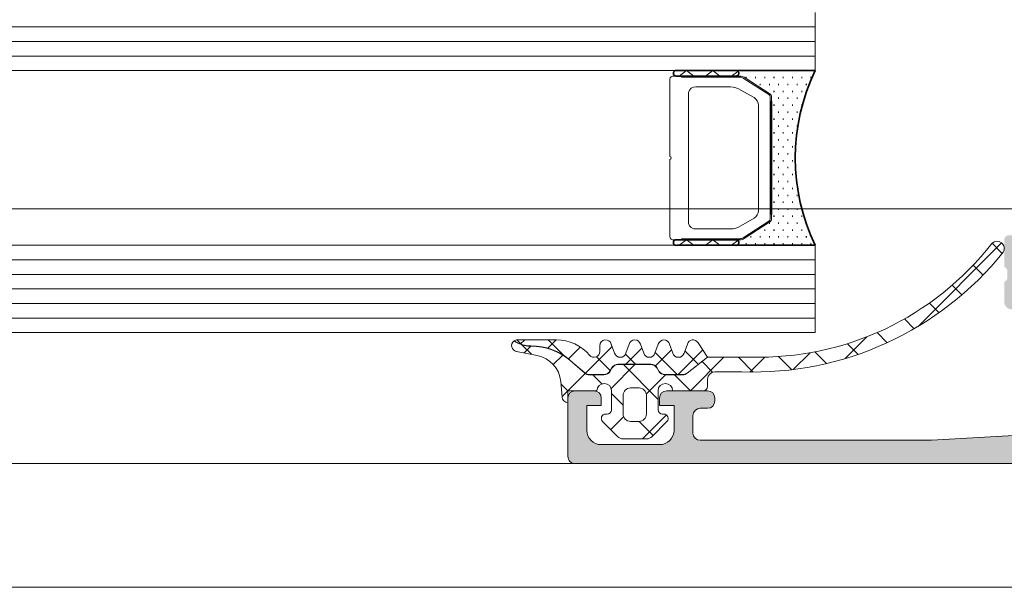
# Model space of a CAD drawing. Header units: millimetres. Extents: x -440702 to -371925, y -30726 to 14201.
# Tile 33 of 256: x -433748 to -433680, y -19826 to -19787. Entities that reach past the tile are written whole.
import ezdxf

# ---------------------------------------------------------------- set-up
doc = ezdxf.new("R2010")
doc.units = ezdxf.units.MM
doc.header["$MEASUREMENT"] = 0
for name, color, linetype, lineweight in [('New_2-0_Pen_No__30', 134, 'Continuous', 35), ('New_A-13-UKS_Pen_No__250', 7, 'Continuous', 13), ('New_A-13-UKS_Pen_No__7', 7, 'Continuous', 15), ('New_S11_Stahl_Kontur_Pen_No__250', 7, 'Continuous', 13), ('SA viimistlus_põrand_Pen_No__1', 7, 'Continuous', 13)]:
    doc.layers.add(name, color=color, linetype=linetype, lineweight=lineweight)
doc.layers.add('New_3-0_Pen_No__84', color=7, linetype='Continuous', lineweight=15, true_color=0x41c341)
doc.layers.add('SA viimistlus_põrand_Pen_No__2', color=7, linetype='Continuous', lineweight=15, true_color=0x444444)

msp = doc.modelspace()

# ---------------------------------------------------------------- hatches: boundary and pattern name
at = {"layer": 'New_A-13-UKS_Pen_No__250', "linetype": 'Continuous', "lineweight": 13}
h = msp.add_hatch(color=7, dxfattribs=at)
h.paths.add_polyline_path([(-433709.837, -19812.818), (-433709.845, -19812.905), (-433709.845, -19816.905), (-433709.839, -19816.983), (-433709.821, -19817.06), (-433709.791, -19817.132), (-433709.75, -19817.199), (-433709.699, -19817.259), (-433709.639, -19817.31), (-433709.572, -19817.351), (-433709.5, -19817.381), (-433709.423, -19817.399), (-433709.345, -19817.405), (-433640.845, -19817.405), (-433640.845, -19814.005), (-433641.945, -19812.905), (-433642.545, -19812.905), (-433642.545, -19814.605), (-433642.546, -19814.654), (-433642.55, -19814.703), (-433642.556, -19814.752), (-433642.564, -19814.8), (-433642.575, -19814.848), (-433642.588, -19814.896), (-433642.603, -19814.942), (-433642.621, -19814.988), (-433642.641, -19815.033), (-433642.663, -19815.077), (-433642.687, -19815.119), (-433642.714, -19815.161), (-433642.742, -19815.201), (-433642.772, -19815.24), (-433642.804, -19815.277), (-433642.838, -19815.312), (-433642.873, -19815.346), (-433642.911, -19815.378), (-433642.949, -19815.408), (-433642.989, -19815.437), (-433643.031, -19815.463), (-433643.074, -19815.487), (-433643.117, -19815.509), (-433643.162, -19815.529), (-433643.208, -19815.547), (-433643.255, -19815.562), (-433643.302, -19815.575), (-433643.35, -19815.586), (-433643.398, -19815.594), (-433643.447, -19815.6), (-433643.496, -19815.604), (-433643.545, -19815.605), (-433646.845, -19815.605), (-433646.894, -19815.604), (-433646.943, -19815.6), (-433646.992, -19815.594), (-433647.04, -19815.586), (-433647.088, -19815.575), (-433647.135, -19815.562), (-433647.182, -19815.547), (-433647.228, -19815.529), (-433647.273, -19815.509), (-433647.316, -19815.487), (-433647.359, -19815.463), (-433647.401, -19815.437), (-433647.441, -19815.408), (-433647.479, -19815.378), (-433647.517, -19815.346), (-433647.552, -19815.312), (-433647.586, -19815.277), (-433647.618, -19815.24), (-433647.648, -19815.201), (-433647.676, -19815.161), (-433647.703, -19815.119), (-433647.727, -19815.077), (-433647.749, -19815.033), (-433647.769, -19814.988), (-433647.787, -19814.942), (-433647.802, -19814.896), (-433647.815, -19814.848), (-433647.826, -19814.8), (-433647.834, -19814.752), (-433647.84, -19814.703), (-433647.844, -19814.654), (-433647.845, -19814.605), (-433647.845, -19807.405), (-433647.844, -19807.381), (-433647.843, -19807.356), (-433647.84, -19807.332), (-433647.835, -19807.308), (-433647.83, -19807.284), (-433647.824, -19807.26), (-433647.816, -19807.237), (-433647.807, -19807.214), (-433647.797, -19807.191), (-433647.786, -19807.17), (-433647.774, -19807.148), (-433647.761, -19807.127), (-433647.747, -19807.107), (-433647.732, -19807.088), (-433647.716, -19807.069), (-433647.699, -19807.052), (-433647.681, -19807.035), (-433647.662, -19807.019), (-433647.643, -19807.004), (-433647.623, -19806.99), (-433647.602, -19806.976), (-433647.581, -19806.964), (-433647.559, -19806.953), (-433647.536, -19806.943), (-433647.513, -19806.934), (-433647.49, -19806.927), (-433647.467, -19806.92), (-433647.443, -19806.915), (-433647.418, -19806.911), (-433647.394, -19806.908), (-433647.37, -19806.906), (-433647.345, -19806.905), (-433641.545, -19806.905), (-433641.467, -19806.899), (-433641.391, -19806.881), (-433641.318, -19806.851), (-433641.251, -19806.81), (-433641.191, -19806.759), (-433641.141, -19806.699), (-433641.1, -19806.632), (-433641.07, -19806.56), (-433641.051, -19806.483), (-433641.045, -19806.405), (-433641.045, -19804.905), (-433641.067, -19804.898), (-433641.087, -19804.889), (-433641.107, -19804.878), (-433641.127, -19804.866), (-433641.145, -19804.852), (-433641.153, -19804.845), (-433641.162, -19804.837), (-433641.169, -19804.829), (-433641.184, -19804.812), (-433641.198, -19804.793), (-433641.21, -19804.774), (-433641.22, -19804.754), (-433641.229, -19804.732), (-433641.235, -19804.711), (-433641.24, -19804.689), (-433641.244, -19804.666), (-433641.245, -19804.643), (-433641.245, -19804.167), (-433641.244, -19804.144), (-433641.24, -19804.122), (-433641.235, -19804.1), (-433641.229, -19804.078), (-433641.22, -19804.057), (-433641.21, -19804.037), (-433641.198, -19804.017), (-433641.184, -19803.999), (-433641.169, -19803.982), (-433641.162, -19803.974), (-433641.153, -19803.966), (-433641.136, -19803.951), (-433641.117, -19803.938), (-433641.098, -19803.927), (-433641.077, -19803.917), (-433641.056, -19803.909), (-433641.045, -19803.905), (-433641.045, -19802.025), (-433641.049, -19801.978), (-433641.06, -19801.933), (-433641.078, -19801.889), (-433641.102, -19801.849), (-433641.133, -19801.813), (-433641.169, -19801.783), (-433641.209, -19801.758), (-433641.252, -19801.74), (-433641.298, -19801.729), (-433641.345, -19801.725), (-433642.325, -19801.725), (-433642.372, -19801.729), (-433642.418, -19801.74), (-433642.461, -19801.758), (-433642.501, -19801.783), (-433642.537, -19801.813), (-433642.568, -19801.849), (-433642.592, -19801.889), (-433642.61, -19801.933), (-433642.621, -19801.978), (-433642.625, -19802.025), (-433642.625, -19804.791), (-433642.627, -19804.809), (-433642.632, -19804.826), (-433642.637, -19804.837), (-433642.642, -19804.847), (-433642.649, -19804.857), (-433642.656, -19804.866), (-433642.664, -19804.874), (-433642.674, -19804.882), (-433642.683, -19804.888), (-433642.694, -19804.894), (-433642.71, -19804.9), (-433642.727, -19804.904), (-433642.745, -19804.905), (-433647.045, -19804.905), (-433647.069, -19804.905), (-433647.094, -19804.903), (-433647.118, -19804.9), (-433647.142, -19804.896), (-433647.166, -19804.89), (-433647.19, -19804.884), (-433647.213, -19804.876), (-433647.236, -19804.867), (-433647.259, -19804.857), (-433647.281, -19804.846), (-433647.302, -19804.834), (-433647.323, -19804.821), (-433647.343, -19804.807), (-433647.362, -19804.792), (-433647.381, -19804.776), (-433647.398, -19804.759), (-433647.415, -19804.741), (-433647.431, -19804.723), (-433647.446, -19804.703), (-433647.461, -19804.683), (-433647.474, -19804.662), (-433647.486, -19804.641), (-433647.497, -19804.619), (-433647.507, -19804.597), (-433647.516, -19804.574), (-433647.523, -19804.551), (-433647.53, -19804.527), (-433647.535, -19804.503), (-433647.539, -19804.479), (-433647.542, -19804.454), (-433647.544, -19804.43), (-433647.545, -19804.405), (-433647.545, -19803.705), (-433646.157, -19801.301), (-433646.149, -19801.278), (-433646.145, -19801.254), (-433646.145, -19801.23), (-433646.15, -19801.206), (-433646.158, -19801.184), (-433646.171, -19801.163), (-433646.187, -19801.145), (-433646.205, -19801.129), (-433646.226, -19801.117), (-433646.249, -19801.109), (-433646.273, -19801.106), (-433646.297, -19801.106), (-433647.113, -19801.255), (-433647.893, -19801.538), (-433648.616, -19801.946), (-433649.261, -19802.467), (-433649.811, -19803.088), (-433650.251, -19803.791), (-433650.569, -19804.558), (-433650.575, -19804.576), (-433650.582, -19804.595), (-433650.59, -19804.613), (-433650.599, -19804.631), (-433650.608, -19804.648), (-433650.618, -19804.665), (-433650.628, -19804.682), (-433650.639, -19804.698), (-433650.651, -19804.714), (-433650.664, -19804.729), (-433650.677, -19804.744), (-433650.69, -19804.758), (-433650.705, -19804.772), (-433650.719, -19804.785), (-433650.734, -19804.797), (-433650.75, -19804.809), (-433650.766, -19804.821), (-433650.783, -19804.831), (-433650.8, -19804.841), (-433650.817, -19804.85), (-433650.835, -19804.859), (-433650.853, -19804.867), (-433650.871, -19804.874), (-433650.89, -19804.881), (-433650.909, -19804.886), (-433650.928, -19804.891), (-433650.947, -19804.896), (-433650.966, -19804.899), (-433650.986, -19804.902), (-433651.006, -19804.904), (-433651.025, -19804.905), (-433651.045, -19804.905), (-433669.845, -19804.905), (-433669.865, -19804.905), (-433669.885, -19804.904), (-433669.904, -19804.902), (-433669.924, -19804.899), (-433669.943, -19804.896), (-433669.962, -19804.891), (-433669.981, -19804.886), (-433670, -19804.881), (-433670.019, -19804.874), (-433670.037, -19804.867), (-433670.055, -19804.859), (-433670.073, -19804.851), (-433670.09, -19804.841), (-433670.107, -19804.831), (-433670.124, -19804.821), (-433670.14, -19804.809), (-433670.156, -19804.797), (-433670.171, -19804.785), (-433670.185, -19804.772), (-433670.2, -19804.758), (-433670.213, -19804.744), (-433670.226, -19804.729), (-433670.239, -19804.714), (-433670.251, -19804.698), (-433670.262, -19804.682), (-433670.272, -19804.665), (-433670.282, -19804.648), (-433670.292, -19804.631), (-433670.3, -19804.613), (-433670.308, -19804.595), (-433670.315, -19804.577), (-433670.321, -19804.558), (-433670.639, -19803.791), (-433671.08, -19803.088), (-433671.63, -19802.467), (-433672.276, -19801.945), (-433672.999, -19801.538), (-433673.78, -19801.256), (-433674.596, -19801.107), (-433674.618, -19801.107), (-433674.64, -19801.11), (-433674.661, -19801.116), (-433674.681, -19801.126), (-433674.699, -19801.139), (-433674.714, -19801.155), (-433674.727, -19801.173), (-433674.737, -19801.193), (-433674.743, -19801.214), (-433674.746, -19801.236), (-433674.745, -19801.258), (-433674.741, -19801.28), (-433674.733, -19801.301), (-433673.345, -19803.705), (-433673.345, -19804.405), (-433673.346, -19804.43), (-433673.348, -19804.454), (-433673.351, -19804.479), (-433673.355, -19804.503), (-433673.36, -19804.527), (-433673.367, -19804.551), (-433673.374, -19804.574), (-433673.383, -19804.597), (-433673.393, -19804.619), (-433673.404, -19804.641), (-433673.416, -19804.662), (-433673.429, -19804.683), (-433673.444, -19804.703), (-433673.459, -19804.723), (-433673.475, -19804.741), (-433673.492, -19804.759), (-433673.509, -19804.776), (-433673.528, -19804.792), (-433673.547, -19804.807), (-433673.567, -19804.821), (-433673.588, -19804.834), (-433673.609, -19804.846), (-433673.631, -19804.857), (-433673.654, -19804.867), (-433673.677, -19804.876), (-433673.7, -19804.884), (-433673.724, -19804.89), (-433673.748, -19804.896), (-433673.772, -19804.9), (-433673.796, -19804.903), (-433673.821, -19804.905), (-433673.845, -19804.905), (-433678.151, -19804.905), (-433678.168, -19804.903), (-433678.185, -19804.898), (-433678.196, -19804.894), (-433678.207, -19804.888), (-433678.217, -19804.882), (-433678.226, -19804.874), (-433678.234, -19804.866), (-433678.241, -19804.857), (-433678.248, -19804.847), (-433678.254, -19804.837), (-433678.26, -19804.82), (-433678.264, -19804.803), (-433678.265, -19804.785), (-433678.265, -19802.025), (-433678.269, -19801.978), (-433678.28, -19801.933), (-433678.298, -19801.889), (-433678.322, -19801.849), (-433678.353, -19801.813), (-433678.389, -19801.783), (-433678.429, -19801.758), (-433678.472, -19801.74), (-433678.518, -19801.729), (-433678.565, -19801.725), (-433679.545, -19801.725), (-433679.592, -19801.729), (-433679.638, -19801.74), (-433679.681, -19801.758), (-433679.721, -19801.783), (-433679.757, -19801.813), (-433679.788, -19801.849), (-433679.812, -19801.889), (-433679.83, -19801.933), (-433679.841, -19801.978), (-433679.845, -19802.025), (-433679.845, -19803.905), (-433679.824, -19803.913), (-433679.803, -19803.922), (-433679.783, -19803.932), (-433679.763, -19803.945), (-433679.745, -19803.958), (-433679.729, -19803.974), (-433679.721, -19803.982), (-433679.706, -19803.999), (-433679.692, -19804.017), (-433679.68, -19804.037), (-433679.67, -19804.057), (-433679.662, -19804.078), (-433679.655, -19804.1), (-433679.65, -19804.122), (-433679.646, -19804.144), (-433679.645, -19804.167), (-433679.645, -19804.643), (-433679.646, -19804.666), (-433679.65, -19804.689), (-433679.655, -19804.711), (-433679.662, -19804.732), (-433679.67, -19804.754), (-433679.68, -19804.774), (-433679.692, -19804.793), (-433679.706, -19804.812), (-433679.721, -19804.829), (-433679.729, -19804.837), (-433679.737, -19804.845), (-433679.754, -19804.859), (-433679.773, -19804.872), (-433679.793, -19804.884), (-433679.813, -19804.894), (-433679.834, -19804.902), (-433679.845, -19804.905), (-433679.845, -19806.305), (-433679.839, -19806.383), (-433679.821, -19806.46), (-433679.791, -19806.532), (-433679.75, -19806.599), (-433679.699, -19806.659), (-433679.639, -19806.71), (-433679.572, -19806.751), (-433679.5, -19806.781), (-433679.423, -19806.799), (-433679.345, -19806.805), (-433678.345, -19806.805), (-433678.321, -19806.806), (-433678.296, -19806.808), (-433678.272, -19806.811), (-433678.247, -19806.815), (-433678.224, -19806.82), (-433678.2, -19806.827), (-433678.177, -19806.834), (-433678.154, -19806.843), (-433678.131, -19806.853), (-433678.109, -19806.864), (-433678.088, -19806.876), (-433678.067, -19806.89), (-433678.047, -19806.904), (-433678.028, -19806.919), (-433678.009, -19806.935), (-433677.991, -19806.952), (-433677.975, -19806.969), (-433677.959, -19806.988), (-433677.943, -19807.007), (-433677.929, -19807.027), (-433677.916, -19807.048), (-433677.904, -19807.07), (-433677.893, -19807.091), (-433677.883, -19807.114), (-433677.874, -19807.137), (-433677.867, -19807.16), (-433677.86, -19807.184), (-433677.855, -19807.208), (-433677.85, -19807.232), (-433677.847, -19807.256), (-433677.846, -19807.281), (-433677.845, -19807.305), (-433677.845, -19814.461), (-433677.846, -19814.508), (-433677.85, -19814.555), (-433677.855, -19814.602), (-433677.863, -19814.649), (-433677.873, -19814.695), (-433677.885, -19814.741), (-433677.899, -19814.786), (-433677.916, -19814.83), (-433677.934, -19814.874), (-433677.955, -19814.916), (-433677.977, -19814.958), (-433678.002, -19814.998), (-433678.028, -19815.038), (-433678.056, -19815.076), (-433678.086, -19815.112), (-433678.118, -19815.147), (-433678.151, -19815.181), (-433678.186, -19815.213), (-433678.222, -19815.243), (-433678.26, -19815.272), (-433678.299, -19815.299), (-433678.339, -19815.324), (-433678.381, -19815.346), (-433678.423, -19815.367), (-433678.467, -19815.386), (-433678.511, -19815.403), (-433678.556, -19815.418), (-433678.601, -19815.431), (-433678.647, -19815.441), (-433678.694, -19815.449), (-433678.741, -19815.455), (-433678.788, -19815.459), (-433684.845, -19815.805), (-433700.745, -19815.805), (-433700.77, -19815.805), (-433700.794, -19815.803), (-433700.818, -19815.8), (-433700.843, -19815.796), (-433700.867, -19815.79), (-433700.89, -19815.784), (-433700.913, -19815.776), (-433700.936, -19815.767), (-433700.959, -19815.757), (-433700.981, -19815.746), (-433701.002, -19815.734), (-433701.023, -19815.721), (-433701.043, -19815.707), (-433701.062, -19815.692), (-433701.081, -19815.676), (-433701.099, -19815.659), (-433701.116, -19815.641), (-433701.132, -19815.622), (-433701.147, -19815.603), (-433701.161, -19815.583), (-433701.174, -19815.562), (-433701.186, -19815.541), (-433701.197, -19815.519), (-433701.207, -19815.497), (-433701.216, -19815.474), (-433701.223, -19815.45), (-433701.23, -19815.427), (-433701.235, -19815.403), (-433701.24, -19815.379), (-433701.243, -19815.354), (-433701.244, -19815.33), (-433701.245, -19815.305), (-433701.245, -19814.105), (-433701.244, -19814.081), (-433701.243, -19814.056), (-433701.24, -19814.032), (-433701.235, -19814.008), (-433701.23, -19813.984), (-433701.223, -19813.96), (-433701.216, -19813.937), (-433701.207, -19813.914), (-433701.197, -19813.891), (-433701.186, -19813.87), (-433701.174, -19813.848), (-433701.161, -19813.827), (-433701.147, -19813.807), (-433701.132, -19813.788), (-433701.116, -19813.769), (-433701.099, -19813.752), (-433701.081, -19813.735), (-433701.062, -19813.719), (-433701.043, -19813.704), (-433701.023, -19813.69), (-433701.002, -19813.676), (-433700.981, -19813.664), (-433700.959, -19813.653), (-433700.936, -19813.643), (-433700.913, -19813.634), (-433700.89, -19813.627), (-433700.867, -19813.62), (-433700.843, -19813.615), (-433700.818, -19813.611), (-433700.794, -19813.608), (-433700.77, -19813.606), (-433700.745, -19813.605), (-433700.245, -19813.605), (-433700.167, -19813.599), (-433700.091, -19813.581), (-433700.018, -19813.551), (-433699.951, -19813.51), (-433699.891, -19813.459), (-433699.841, -19813.399), (-433699.8, -19813.332), (-433699.769, -19813.26), (-433699.751, -19813.183), (-433699.745, -19813.105), (-433699.745, -19812.905), (-433699.753, -19812.818), (-433699.775, -19812.734), (-433699.812, -19812.655), (-433699.862, -19812.584), (-433699.924, -19812.522), (-433699.995, -19812.472), (-433700.074, -19812.435), (-433700.158, -19812.413), (-433700.245, -19812.405), (-433703.045, -19812.405), (-433703.123, -19812.411), (-433703.2, -19812.43), (-433703.272, -19812.46), (-433703.339, -19812.501), (-433703.399, -19812.552), (-433703.45, -19812.611), (-433703.491, -19812.678), (-433703.521, -19812.751), (-433703.539, -19812.827), (-433703.545, -19812.905), (-433703.545, -19813.405), (-433702.545, -19813.405), (-433702.545, -19815.105), (-433702.546, -19815.154), (-433702.55, -19815.203), (-433702.556, -19815.252), (-433702.564, -19815.3), (-433702.575, -19815.348), (-433702.588, -19815.396), (-433702.603, -19815.442), (-433702.621, -19815.488), (-433702.641, -19815.533), (-433702.663, -19815.577), (-433702.687, -19815.619), (-433702.714, -19815.661), (-433702.742, -19815.701), (-433702.772, -19815.74), (-433702.804, -19815.777), (-433702.838, -19815.812), (-433702.873, -19815.846), (-433702.911, -19815.878), (-433702.949, -19815.908), (-433702.989, -19815.937), (-433703.031, -19815.963), (-433703.074, -19815.987), (-433703.117, -19816.009), (-433703.162, -19816.029), (-433703.208, -19816.047), (-433703.255, -19816.062), (-433703.302, -19816.075), (-433703.35, -19816.086), (-433703.398, -19816.094), (-433703.447, -19816.1), (-433703.496, -19816.104), (-433703.545, -19816.105), (-433707.545, -19816.105), (-433707.594, -19816.104), (-433707.643, -19816.1), (-433707.692, -19816.094), (-433707.74, -19816.086), (-433707.788, -19816.075), (-433707.835, -19816.062), (-433707.882, -19816.047), (-433707.928, -19816.029), (-433707.973, -19816.009), (-433708.016, -19815.987), (-433708.059, -19815.963), (-433708.101, -19815.937), (-433708.141, -19815.908), (-433708.179, -19815.878), (-433708.217, -19815.846), (-433708.252, -19815.812), (-433708.286, -19815.777), (-433708.318, -19815.74), (-433708.348, -19815.701), (-433708.377, -19815.661), (-433708.403, -19815.619), (-433708.427, -19815.577), (-433708.449, -19815.533), (-433708.469, -19815.488), (-433708.487, -19815.442), (-433708.502, -19815.395), (-433708.515, -19815.348), (-433708.526, -19815.3), (-433708.534, -19815.252), (-433708.54, -19815.203), (-433708.544, -19815.154), (-433708.545, -19815.105), (-433708.545, -19813.405), (-433707.545, -19813.405), (-433707.545, -19812.905), (-433707.551, -19812.827), (-433707.57, -19812.751), (-433707.6, -19812.678), (-433707.641, -19812.611), (-433707.691, -19812.552), (-433707.751, -19812.501), (-433707.818, -19812.46), (-433707.89, -19812.43), (-433707.967, -19812.411), (-433708.045, -19812.405), (-433709.345, -19812.405), (-433709.432, -19812.413), (-433709.516, -19812.435), (-433709.595, -19812.472), (-433709.666, -19812.522), (-433709.728, -19812.584), (-433709.778, -19812.655), (-433709.815, -19812.734)])
h.paths.add_polyline_path([(-433676.445, -19815.305), (-433676.445, -19807.105), (-433676.444, -19807.081), (-433676.443, -19807.056), (-433676.44, -19807.032), (-433676.435, -19807.008), (-433676.43, -19806.984), (-433676.424, -19806.96), (-433676.416, -19806.937), (-433676.407, -19806.914), (-433676.397, -19806.891), (-433676.386, -19806.87), (-433676.374, -19806.848), (-433676.361, -19806.827), (-433676.347, -19806.807), (-433676.332, -19806.788), (-433676.316, -19806.769), (-433676.299, -19806.752), (-433676.281, -19806.735), (-433676.262, -19806.719), (-433676.243, -19806.704), (-433676.223, -19806.69), (-433676.202, -19806.676), (-433676.181, -19806.664), (-433676.159, -19806.653), (-433676.136, -19806.643), (-433676.113, -19806.634), (-433676.09, -19806.627), (-433676.067, -19806.62), (-433676.043, -19806.615), (-433676.018, -19806.611), (-433675.994, -19806.608), (-433675.97, -19806.606), (-433675.945, -19806.605), (-433649.745, -19806.605), (-433649.721, -19806.606), (-433649.696, -19806.608), (-433649.672, -19806.611), (-433649.647, -19806.615), (-433649.624, -19806.62), (-433649.6, -19806.627), (-433649.577, -19806.634), (-433649.554, -19806.643), (-433649.531, -19806.653), (-433649.509, -19806.664), (-433649.488, -19806.676), (-433649.467, -19806.69), (-433649.447, -19806.704), (-433649.428, -19806.719), (-433649.409, -19806.735), (-433649.391, -19806.752), (-433649.375, -19806.769), (-433649.359, -19806.788), (-433649.343, -19806.807), (-433649.329, -19806.827), (-433649.316, -19806.848), (-433649.304, -19806.87), (-433649.293, -19806.891), (-433649.283, -19806.914), (-433649.274, -19806.937), (-433649.267, -19806.96), (-433649.26, -19806.984), (-433649.255, -19807.008), (-433649.25, -19807.032), (-433649.247, -19807.056), (-433649.246, -19807.081), (-433649.245, -19807.105), (-433649.245, -19815.305), (-433649.246, -19815.33), (-433649.247, -19815.354), (-433649.25, -19815.379), (-433649.255, -19815.403), (-433649.26, -19815.427), (-433649.267, -19815.45), (-433649.274, -19815.474), (-433649.283, -19815.497), (-433649.293, -19815.519), (-433649.304, -19815.541), (-433649.316, -19815.562), (-433649.329, -19815.583), (-433649.343, -19815.603), (-433649.359, -19815.622), (-433649.375, -19815.641), (-433649.391, -19815.659), (-433649.409, -19815.676), (-433649.428, -19815.692), (-433649.447, -19815.707), (-433649.467, -19815.721), (-433649.488, -19815.734), (-433649.509, -19815.746), (-433649.531, -19815.757), (-433649.554, -19815.767), (-433649.577, -19815.776), (-433649.6, -19815.784), (-433649.624, -19815.79), (-433649.647, -19815.796), (-433649.672, -19815.8), (-433649.696, -19815.803), (-433649.721, -19815.805), (-433649.745, -19815.805), (-433675.945, -19815.805), (-433675.97, -19815.805), (-433675.994, -19815.803), (-433676.018, -19815.8), (-433676.043, -19815.796), (-433676.067, -19815.79), (-433676.09, -19815.784), (-433676.113, -19815.776), (-433676.136, -19815.767), (-433676.159, -19815.757), (-433676.181, -19815.746), (-433676.202, -19815.734), (-433676.223, -19815.721), (-433676.243, -19815.707), (-433676.262, -19815.692), (-433676.281, -19815.676), (-433676.299, -19815.659), (-433676.316, -19815.641), (-433676.332, -19815.622), (-433676.347, -19815.603), (-433676.361, -19815.583), (-433676.374, -19815.562), (-433676.386, -19815.541), (-433676.397, -19815.519), (-433676.407, -19815.497), (-433676.416, -19815.474), (-433676.424, -19815.45), (-433676.43, -19815.427), (-433676.435, -19815.403), (-433676.44, -19815.379), (-433676.443, -19815.354), (-433676.444, -19815.33)], flags=0)
at = {"layer": 'SA viimistlus_põrand_Pen_No__1', "linetype": 'Continuous', "lineweight": 13}
h = msp.add_hatch(dxfattribs=at)
h.set_pattern_fill('Brick___Stack_Bond_0001', style=0, pattern_type=2)
h.set_pattern_definition([(0, (0, 0), (0, 50), []), (90, (0, 0), (-225, 0), [])])
h.paths.add_polyline_path([(-435675.987, -19825.905), (-431579.087, -19825.905), (-431579.087, -18431.275), (-435675.987, -18431.275)])

# ---------------------------------------------------------------- linework, layer by layer
at = {"layer": 'New_2-0_Pen_No__30', "color": 134, "linetype": 'Continuous', "lineweight": 35}
for p, q in [((-433702.345, -19790.405), (-433698.345, -19790.405)), ((-433698.345, -19790.78), (-433702.345, -19790.78)), ((-433698.345, -19790.405), (-433692.845, -19790.405)), ((-433697.608, -19790.881), (-433697.558, -19790.881)), ((-433696.973, -19790.881), (-433696.923, -19790.881)), ((-433696.338, -19790.881), (-433696.288, -19790.881)), ((-433695.703, -19790.881), (-433695.653, -19790.881)), ((-433695.068, -19790.881), (-433695.018, -19790.881)), ((-433694.433, -19790.881), (-433694.383, -19790.881)), ((-433693.798, -19790.881), (-433693.748, -19790.881)), ((-433693.163, -19790.881), (-433693.113, -19790.881)), ((-433696.655, -19791.358), (-433696.605, -19791.358)), ((-433696.02, -19791.358), (-433695.97, -19791.358)), ((-433695.385, -19791.358), (-433695.335, -19791.358)), ((-433694.75, -19791.358), (-433694.7, -19791.358)), ((-433694.115, -19791.358), (-433694.065, -19791.358)), ((-433693.48, -19791.358), (-433693.43, -19791.358)), ((-433696.338, -19791.834), (-433696.288, -19791.834)), ((-433695.703, -19791.834), (-433695.653, -19791.834)), ((-433695.385, -19792.31), (-433695.335, -19792.31)), ((-433695.068, -19791.834), (-433695.018, -19791.834)), ((-433694.75, -19792.31), (-433694.7, -19792.31)), ((-433694.433, -19791.834), (-433694.383, -19791.834)), ((-433694.115, -19792.31), (-433694.065, -19792.31)), ((-433693.798, -19791.834), (-433693.748, -19791.834)), ((-433695.845, -19800.297), (-433695.845, -19792.513)), ((-433695.703, -19792.786), (-433695.653, -19792.786)), ((-433695.068, -19792.786), (-433695.018, -19792.786)), ((-433694.433, -19792.786), (-433694.383, -19792.786)), ((-433693.798, -19792.786), (-433693.748, -19792.786)), ((-433695.385, -19793.263), (-433695.335, -19793.263)), ((-433694.75, -19793.263), (-433694.7, -19793.263)), ((-433694.115, -19793.263), (-433694.065, -19793.263)), ((-433695.703, -19793.739), (-433695.653, -19793.739)), ((-433695.385, -19794.215), (-433695.335, -19794.215)), ((-433695.068, -19793.739), (-433695.018, -19793.739)), ((-433694.75, -19794.215), (-433694.7, -19794.215)), ((-433694.433, -19793.739), (-433694.383, -19793.739)), ((-433694.115, -19794.215), (-433694.065, -19794.215)), ((-433695.703, -19794.691), (-433695.653, -19794.691)), ((-433695.068, -19794.691), (-433695.018, -19794.691)), ((-433694.433, -19794.691), (-433694.383, -19794.691)), ((-433695.703, -19795.644), (-433695.653, -19795.644)), ((-433695.385, -19795.168), (-433695.335, -19795.168)), ((-433695.068, -19795.644), (-433695.018, -19795.644)), ((-433694.75, -19795.168), (-433694.7, -19795.168)), ((-433694.433, -19795.644), (-433694.383, -19795.644)), ((-433695.385, -19796.12), (-433695.335, -19796.12)), ((-433694.75, -19796.12), (-433694.7, -19796.12)), ((-433695.703, -19796.596), (-433695.653, -19796.596)), ((-433695.385, -19797.073), (-433695.335, -19797.073)), ((-433695.068, -19796.596), (-433695.018, -19796.596)), ((-433694.75, -19797.073), (-433694.7, -19797.073)), ((-433694.433, -19796.596), (-433694.383, -19796.596)), ((-433695.703, -19797.549), (-433695.653, -19797.549)), ((-433695.068, -19797.549), (-433695.018, -19797.549)), ((-433694.433, -19797.549), (-433694.383, -19797.549)), ((-433695.385, -19798.025), (-433695.335, -19798.025)), ((-433694.75, -19798.025), (-433694.7, -19798.025)), ((-433695.703, -19798.501), (-433695.653, -19798.501)), ((-433695.385, -19798.978), (-433695.335, -19798.978)), ((-433695.068, -19798.501), (-433695.018, -19798.501)), ((-433694.75, -19798.978), (-433694.7, -19798.978)), ((-433694.433, -19798.501), (-433694.383, -19798.501)), ((-433694.115, -19798.978), (-433694.065, -19798.978)), ((-433695.703, -19799.454), (-433695.653, -19799.454)), ((-433695.068, -19799.454), (-433695.018, -19799.454)), ((-433694.433, -19799.454), (-433694.383, -19799.454)), ((-433695.703, -19800.406), (-433695.653, -19800.406)), ((-433695.385, -19799.93), (-433695.335, -19799.93)), ((-433695.068, -19800.406), (-433695.018, -19800.406)), ((-433694.75, -19799.93), (-433694.7, -19799.93)), ((-433694.433, -19800.406), (-433694.383, -19800.406)), ((-433694.115, -19799.93), (-433694.065, -19799.93)), ((-433693.798, -19800.406), (-433693.748, -19800.406)), ((-433696.02, -19800.883), (-433695.97, -19800.883)), ((-433695.385, -19800.883), (-433695.335, -19800.883)), ((-433694.75, -19800.883), (-433694.7, -19800.883)), ((-433694.115, -19800.883), (-433694.065, -19800.883)), ((-433693.48, -19800.883), (-433693.43, -19800.883)), ((-433696.338, -19801.359), (-433696.288, -19801.359)), ((-433695.703, -19801.359), (-433695.653, -19801.359)), ((-433695.068, -19801.359), (-433695.018, -19801.359)), ((-433694.433, -19801.359), (-433694.383, -19801.359)), ((-433693.798, -19801.359), (-433693.748, -19801.359)), ((-433702.345, -19802.03), (-433698.345, -19802.03)), ((-433698.345, -19802.405), (-433702.345, -19802.405)), ((-433692.845, -19802.405), (-433698.345, -19802.405)), ((-433697.608, -19802.311), (-433697.558, -19802.311)), ((-433697.29, -19801.835), (-433697.24, -19801.835)), ((-433696.973, -19802.311), (-433696.923, -19802.311)), ((-433696.655, -19801.835), (-433696.605, -19801.835)), ((-433696.338, -19802.311), (-433696.288, -19802.311)), ((-433696.02, -19801.835), (-433695.97, -19801.835)), ((-433695.703, -19802.311), (-433695.653, -19802.311)), ((-433695.385, -19801.835), (-433695.335, -19801.835)), ((-433695.068, -19802.311), (-433695.018, -19802.311)), ((-433694.75, -19801.835), (-433694.7, -19801.835)), ((-433694.433, -19802.311), (-433694.383, -19802.311)), ((-433694.115, -19801.835), (-433694.065, -19801.835)), ((-433693.798, -19802.311), (-433693.748, -19802.311)), ((-433693.48, -19801.835), (-433693.43, -19801.835)), ((-433693.163, -19802.311), (-433693.113, -19802.311))]:
    msp.add_line(p, q, dxfattribs=at)
for centre, radius, start, end in [((-433702.4, -19790.593), 0.195, 73.7398, 286.2602), ((-433698.29, -19790.593), 0.195, 253.7398, 106.2602), ((-433698.29, -19790.593), 0.195, 253.7398, 106.2602), ((-433680.391, -19796.405), 13.824, 154.27593, 205.72407), ((-433702.4, -19802.218), 0.195, 73.7398, 286.2602), ((-433698.29, -19802.218), 0.195, 253.7398, 106.2602), ((-433698.29, -19802.218), 0.195, 253.7398, 106.2602)]:
    msp.add_arc(centre, radius, start, end, dxfattribs=at)
at = {"layer": 'New_3-0_Pen_No__84', "color": 95, "linetype": 'Continuous', "lineweight": 15, "true_color": 0x41c341}
for p, q in [((-433701.687, -19790.405), (-433702.187, -19790.78)), ((-433701.187, -19790.78), (-433701.687, -19790.405)), ((-433699.891, -19790.405), (-433700.391, -19790.78)), ((-433699.391, -19790.78), (-433699.891, -19790.405)), ((-433698.168, -19790.46), (-433698.595, -19790.78)), ((-433701.687, -19802.03), (-433702.187, -19802.405)), ((-433701.187, -19802.405), (-433701.687, -19802.03)), ((-433699.891, -19802.03), (-433700.391, -19802.405)), ((-433699.391, -19802.405), (-433699.891, -19802.03)), ((-433698.168, -19802.085), (-433698.595, -19802.405))]:
    msp.add_line(p, q, dxfattribs=at)
at = {"layer": 'New_A-13-UKS_Pen_No__250', "color": 7, "linetype": 'Continuous', "lineweight": 13}
for p, q in [((-433692.845, -19790.405), (-433692.845, -19786.405)), ((-433692.845, -19787.405), (-434461.394, -19787.405)), ((-433692.845, -19788.405), (-434461.394, -19788.405)), ((-433692.845, -19789.405), (-434461.394, -19789.405)), ((-433692.845, -19790.405), (-434461.394, -19790.405)), ((-433692.845, -19802.405), (-434461.394, -19802.405)), ((-433692.845, -19808.405), (-433692.845, -19802.405)), ((-433680.038, -19802.242), (-433685.78, -19807.984)), ((-433679.991, -19802.971), (-433680.694, -19802.267)), ((-433692.845, -19803.405), (-434461.394, -19803.405)), ((-433681.313, -19804.455), (-433681.992, -19803.776)), ((-433692.845, -19804.405), (-434461.394, -19804.405)), ((-433682.762, -19805.813), (-433683.427, -19805.148)), ((-433692.845, -19805.405), (-434461.394, -19805.405)), ((-433692.845, -19806.405), (-434461.394, -19806.405)), ((-433684.338, -19807.043), (-433685, -19806.381)), ((-433692.845, -19807.405), (-434461.394, -19807.405)), ((-433686.046, -19808.141), (-433686.717, -19807.47)), ((-433692.845, -19808.405), (-434461.394, -19808.405)), ((-433687.894, -19809.099), (-433688.588, -19808.405)), ((-433713.043, -19809.207), (-433713.344, -19808.907)), ((-433712.811, -19808.905), (-433713.094, -19809.188)), ((-433712.351, -19809.899), (-433713.011, -19809.239)), ((-433710.656, -19808.905), (-433711.222, -19809.472)), ((-433710.121, -19809.974), (-433711.19, -19808.905)), ((-433689.302, -19808.7), (-433690.796, -19810.194)), ((-433689.896, -19809.904), (-433690.631, -19809.169)), ((-433712.392, -19809.339), (-433712.854, -19809.801)), ((-433708.992, -19809.397), (-433709.801, -19810.206)), ((-433706.799, -19809.36), (-433708.638, -19811.198)), ((-433705.199, -19810.585), (-433705.892, -19809.893)), ((-433704.757, -19809.473), (-433705.87, -19810.585)), ((-433702.344, -19811.285), (-433703.848, -19809.781)), ((-433702.715, -19809.586), (-433703.826, -19810.697)), ((-433700.575, -19809.601), (-433702.259, -19811.285)), ((-433700.89, -19810.584), (-433701.806, -19809.668)), ((-433693.202, -19809.794), (-433694.353, -19810.945)), ((-433692.072, -19810.534), (-433692.873, -19809.733)), ((-433710.196, -19809.95), (-433710.846, -19810.6)), ((-433706.93, -19811.009), (-433707.873, -19810.066)), ((-433705.239, -19810.605), (-433706.873, -19812.24)), ((-433703.645, -19812.993), (-433706.032, -19810.605)), ((-433699.12, -19810.099), (-433701.426, -19812.405)), ((-433699.896, -19811.129), (-433700.624, -19810.401)), ((-433697.1, -19811.119), (-433698.125, -19810.094)), ((-433696.308, -19810.093), (-433697.332, -19811.118)), ((-433694.455, -19810.957), (-433695.359, -19810.053)), ((-433708.653, -19811.213), (-433710.246, -19812.807)), ((-433709.845, -19812.405), (-433710.323, -19811.927)), ((-433707.511, -19811.933), (-433708.139, -19811.305)), ((-433703.132, -19811.305), (-433704.452, -19812.624)), ((-433701.426, -19812.405), (-433702.526, -19811.305)), ((-433706.045, -19813.399), (-433706.845, -19812.599)), ((-433706.012, -19814.185), (-433706.901, -19815.074)), ((-433703.979, -19815.465), (-433704.939, -19814.505)), ((-433703.077, -19814.057), (-433704.726, -19815.705)), ((-434461.394, -19817.405), (-433709.345, -19817.405))]:
    msp.add_line(p, q, dxfattribs=at)
at = {"layer": 'New_A-13-UKS_Pen_No__7', "color": 7, "linetype": 'Continuous', "lineweight": 15}
for p, q in [((-433713.283, -19809.127), (-433713.556, -19808.99)), ((-433713.274, -19809.109), (-433713.538, -19808.977)), ((-433713.309, -19808.905), (-433710.637, -19808.905)), ((-433706.859, -19809.202), (-433706.631, -19809.809)), ((-433705.859, -19809.809), (-433705.631, -19809.202)), ((-433704.859, -19809.202), (-433704.631, -19809.809)), ((-433703.859, -19809.809), (-433703.631, -19809.202)), ((-433702.859, -19809.202), (-433702.631, -19809.809)), ((-433701.859, -19809.809), (-433701.631, -19809.202)), ((-433700.899, -19809.105), (-433700.256, -19810.088)), ((-433713.386, -19809.698), (-433711.948, -19809.977)), ((-433707.645, -19809.705), (-433707.645, -19809.305)), ((-433708.687, -19811.186), (-433709.713, -19810.305)), ((-433708.674, -19811.17), (-433709.7, -19810.29)), ((-433704.148, -19810.585), (-433706.385, -19810.585)), ((-433704.148, -19810.605), (-433706.385, -19810.605)), ((-433700.256, -19810.088), (-433701.657, -19811.183)), ((-433700.245, -19810.105), (-433701.644, -19811.199)), ((-433697.26, -19810.089), (-433700.245, -19810.105)), ((-433707.367, -19811.285), (-433708.364, -19811.285)), ((-433706.836, -19810.845), (-433706.951, -19811.045)), ((-433706.818, -19810.855), (-433706.934, -19811.055)), ((-433703.6, -19811.055), (-433703.715, -19810.855)), ((-433703.582, -19811.045), (-433703.698, -19810.845)), ((-433701.952, -19811.285), (-433703.167, -19811.285)), ((-433699.745, -19811.105), (-433697.888, -19811.105)), ((-433710.337, -19811.767), (-433710.244, -19812.84)), ((-433707.367, -19811.305), (-433708.364, -19811.305)), ((-433701.952, -19811.305), (-433703.167, -19811.305)), ((-433700.245, -19812.105), (-433700.245, -19811.605)), ((-433709.845, -19813.205), (-433709.845, -19812.405)), ((-433709.845, -19812.405), (-433707.845, -19812.405)), ((-433709.345, -19812.405), (-433708.045, -19812.405)), ((-433706.845, -19812.405), (-433706.845, -19813.705)), ((-433705.545, -19812.205), (-433704.945, -19812.205)), ((-433703.645, -19813.705), (-433703.645, -19812.405)), ((-433703.045, -19812.405), (-433700.245, -19812.405)), ((-433702.645, -19812.405), (-433700.545, -19812.405)), ((-433709.845, -19816.905), (-433709.845, -19812.905)), ((-433707.545, -19812.905), (-433707.545, -19813.405)), ((-433706.045, -19814.005), (-433706.045, -19812.705)), ((-433704.445, -19812.705), (-433704.445, -19814.005)), ((-433703.545, -19813.405), (-433703.545, -19812.905)), ((-433699.745, -19812.905), (-433699.745, -19813.105)), ((-433707.545, -19813.405), (-433708.545, -19813.405)), ((-433708.545, -19813.405), (-433708.545, -19815.105)), ((-433707.145, -19814.005), (-433707.245, -19814.005)), ((-433702.545, -19813.405), (-433703.545, -19813.405)), ((-433703.245, -19814.005), (-433703.345, -19814.005)), ((-433702.545, -19815.105), (-433702.545, -19813.405)), ((-433700.245, -19813.605), (-433700.745, -19813.605)), ((-433707.457, -19814.517), (-433706.417, -19815.559)), ((-433704.945, -19814.505), (-433705.545, -19814.505)), ((-433704.073, -19815.559), (-433703.033, -19814.517)), ((-433701.245, -19814.105), (-433701.245, -19815.305)), ((-433706.063, -19815.705), (-433704.427, -19815.705)), ((-433700.745, -19815.805), (-433684.845, -19815.805)), ((-433684.845, -19815.805), (-433678.788, -19815.459)), ((-433707.545, -19816.105), (-433703.545, -19816.105)), ((-433640.845, -19817.405), (-433709.345, -19817.405))]:
    msp.add_line(p, q, dxfattribs=at)
msp.add_lwpolyline([(-433698.673, -19791.53), (-433701.045, -19791.53)], dxfattribs=at)
for centre, radius, start, end in [((-433696.692, -19789.843), 20.254, 268.39512, 322.12495), ((-433680.352, -19802.631), 0.5, 329.99886, 135.00138), ((-433697.119, -19789.043), 22.076, 268.00252, 321.18125), ((-433713.31, -19809.305), 0.4, 127.98606, 258.98944), ((-433713.31, -19809.305), 0.4, 89.91911, 124.77137), ((-433712.386, -19807.339), 2, 243.34521, 270.61887), ((-433712.386, -19807.339), 1.98, 243.34521, 270.61887), ((-433710.637, -19811.905), 3, 40.31982, 90.00133), ((-433707.245, -19809.305), 0.4, 14.99973, 179.99959), ((-433705.245, -19809.305), 0.4, 14.99959, 165.00041), ((-433703.245, -19809.305), 0.4, 14.9998, 165.0002), ((-433701.245, -19809.305), 0.4, 29.9998, 164.99982), ((-433712.321, -19813.343), 4.024, 49.35882, 90.61887), ((-433712.321, -19813.343), 4.004, 49.35882, 90.61887), ((-433708.045, -19809.705), 0.4, 220.32079, 0), ((-433706.245, -19809.705), 0.4, 194.99959, 345.00041), ((-433704.245, -19809.705), 0.4, 194.9998, 345.0002), ((-433702.245, -19809.705), 0.4, 194.9998, 345.0002), ((-433712.33, -19811.941), 2, 4.99525, 78.9975), ((-433706.385, -19811.105), 0.52, 90, 150), ((-433706.385, -19811.105), 0.5, 90, 150), ((-433704.148, -19811.105), 0.52, 30, 90), ((-433704.148, -19811.105), 0.5, 30, 90), ((-433708.364, -19810.809), 0.496, 229.35882, 270), ((-433708.364, -19810.809), 0.476, 229.35882, 270), ((-433707.367, -19810.805), 0.48, 270, 330), ((-433707.367, -19810.805), 0.5, 270, 330), ((-433703.167, -19810.805), 0.5, 210, 270), ((-433703.167, -19810.805), 0.48, 210, 270), ((-433701.952, -19810.805), 0.48, 270, 308.0173), ((-433701.952, -19810.805), 0.5, 270, 308.0173), ((-433699.745, -19811.605), 0.5, 90.00498, 180), ((-433707.345, -19812.405), 0.5, 0, 180), ((-433703.145, -19812.405), 0.5, 0, 180), ((-433709.345, -19812.905), 0.5, 90, 180), ((-433708.045, -19812.905), 0.5, 0, 90), ((-433705.545, -19812.705), 0.5, 89.99888, 180.00112), ((-433704.945, -19812.705), 0.5, 359.99888, 90.00112), ((-433703.045, -19812.905), 0.5, 90, 180), ((-433700.545, -19812.105), 0.3, 270, 0), ((-433700.245, -19812.905), 0.5, 0, 90), ((-433709.845, -19812.805), 0.4, 184.917, 269.99942), ((-433700.245, -19813.105), 0.5, 270, 0), ((-433707.245, -19814.305), 0.3, 90.00548, 224.99659), ((-433707.145, -19813.705), 0.3, 270, 0), ((-433705.545, -19814.005), 0.5, 179.99786, 270.00214), ((-433704.945, -19814.005), 0.5, 269.99786, 0.00214), ((-433703.345, -19813.705), 0.3, 180, 270), ((-433703.245, -19814.305), 0.3, 314.99807, 90.00005), ((-433700.745, -19814.105), 0.5, 90, 180), ((-433707.545, -19815.105), 1, 180, 270), ((-433703.545, -19815.105), 1, 270, 0), ((-433700.745, -19815.305), 0.5, 180, 270), ((-433706.063, -19815.205), 0.5, 224.97984, 270), ((-433704.427, -19815.205), 0.5, 270, 315.0277), ((-433709.345, -19816.905), 0.5, 179.99958, 270)]:
    msp.add_arc(centre, radius, start, end, dxfattribs=at)
at = {"layer": 'New_S11_Stahl_Kontur_Pen_No__250', "color": 7, "linetype": 'Continuous', "lineweight": 13}
for p, q in [((-433698.011, -19790.78), (-433702.545, -19790.78)), ((-433702.045, -19790.78), (-433702.045, -19790.855)), ((-433702.045, -19790.855), (-433698.011, -19790.855)), ((-433697.799, -19790.921), (-433696.033, -19792.058)), ((-433695.962, -19792.005), (-433697.728, -19790.868)), ((-433702.845, -19791.005), (-433702.845, -19796.299)), ((-433698.673, -19791.53), (-433701.045, -19791.53)), ((-433701.545, -19791.905), (-433701.545, -19796.405)), ((-433697.038, -19792.259), (-433697.966, -19791.75)), ((-433695.945, -19792.217), (-433695.945, -19800.593)), ((-433695.845, -19800.593), (-433695.845, -19792.217)), ((-433696.745, -19796.405), (-433696.745, -19792.789)), ((-433701.545, -19796.405), (-433701.545, -19800.905)), ((-433696.745, -19800.021), (-433696.745, -19796.405)), ((-433702.845, -19796.511), (-433702.845, -19801.805)), ((-433697.966, -19801.061), (-433697.038, -19800.552)), ((-433696.033, -19800.753), (-433697.799, -19801.889)), ((-433697.728, -19801.942), (-433695.962, -19800.806)), ((-433701.045, -19801.28), (-433698.673, -19801.28)), ((-433702.545, -19802.03), (-433698.011, -19802.03)), ((-433698.011, -19801.955), (-433702.045, -19801.955)), ((-433702.045, -19801.955), (-433702.045, -19802.03))]:
    msp.add_line(p, q, dxfattribs=at)
for centre, radius, start, end in [((-433702.578, -19791.049), 0.271, 83.03904, 170.70076), ((-433698.003, -19791.256), 0.476, 54.61011, 90.87402), ((-433698.005, -19791.212), 0.357, 54.61011, 90.87402), ((-433701.1, -19791.978), 0.451, 83.03904, 170.70076), ((-433698.655, -19792.72), 1.19, 54.61011, 90.87402), ((-433697.415, -19792.813), 0.671, 2.06702, 55.75538), ((-433696.146, -19792.224), 0.201, 2.06702, 55.75538), ((-433696.113, -19792.227), 0.268, 2.06702, 55.75538), ((-433702.851, -19796.405), 0.106, 273.37228, 86.62772), ((-433697.415, -19799.997), 0.671, 304.24462, 357.93298), ((-433701.1, -19800.832), 0.451, 189.29924, 276.96096), ((-433698.655, -19800.091), 1.19, 269.12598, 305.38989), ((-433696.146, -19800.586), 0.201, 304.24462, 357.93298), ((-433696.113, -19800.584), 0.268, 304.24462, 357.93298), ((-433702.578, -19801.761), 0.271, 189.29924, 276.96096), ((-433698.005, -19801.598), 0.357, 269.12598, 305.38989), ((-433698.003, -19801.554), 0.476, 269.12598, 305.38989)]:
    msp.add_arc(centre, radius, start, end, dxfattribs=at)
at = {"layer": 'SA viimistlus_põrand_Pen_No__2', "color": 250, "linetype": 'Continuous', "lineweight": 15, "true_color": 0x444444, "flags": 128}
msp.add_lwpolyline([(-435675.987, -19825.905), (-431579.087, -19825.905), (-431579.087, -18431.275), (-435675.987, -18431.275)], close=True, dxfattribs=at)

doc.saveas('drawing.dxf')
